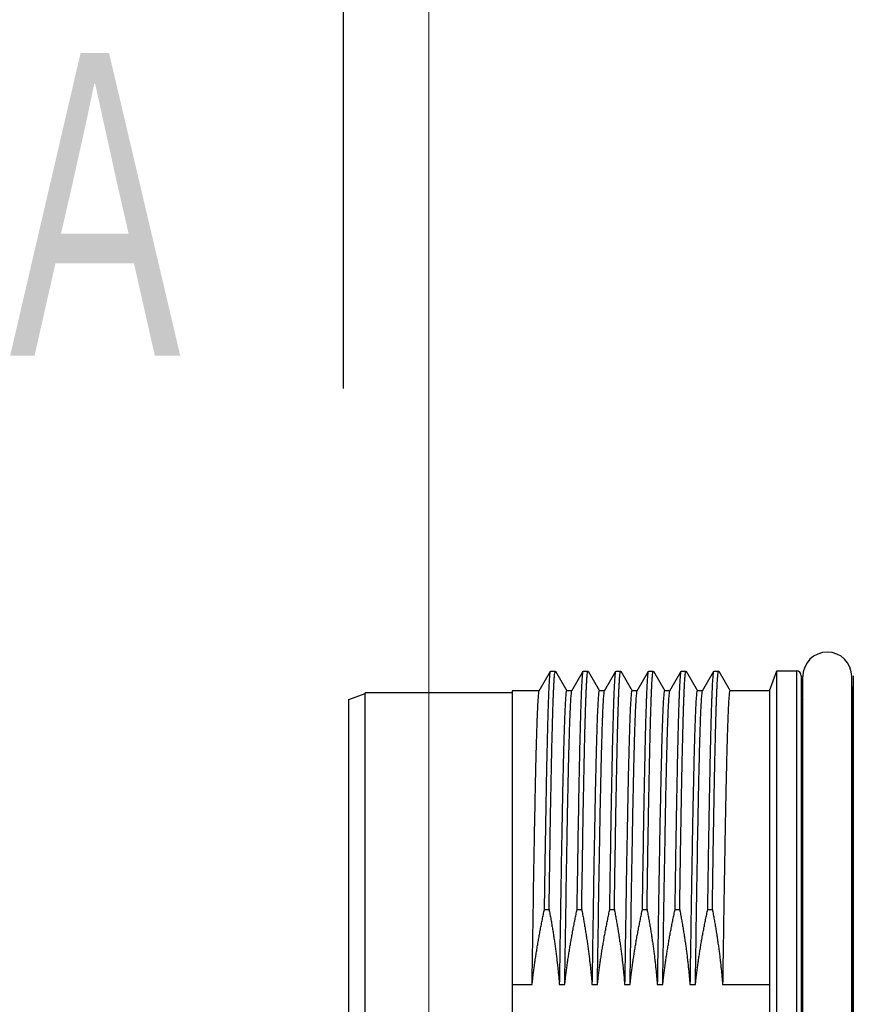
# Model space of a CAD drawing. Header units: millimetres. Extents: x 0 to 1300, y 0 to 891.
# Tile 101 of 146: x 390 to 415, y 480 to 510. Entities that reach past the tile are written whole.
import ezdxf

# ---------------------------------------------------------------- set-up
doc = ezdxf.new("R2010")
doc.units = ezdxf.units.MM
doc.header["$LTSCALE"] = 0.545669
doc.layers.add('NoLayerName_001', color=7, linetype='Continuous')
doc.layers.add('NoLayerName_008', color=7, linetype='Continuous')
doc.styles.get("Standard").update_dxf_attribs({"font": 'txt', "bigfont": 'extfont2'})
doc.dimstyles.get("Standard").update_dxf_attribs({"dimtxt": 2.5, "dimasz": 2.5, "dimexe": 1, "dimexo": 1, "dimtad": 1, "dimdec": 3, "dimzin": 0, "dimdsep": 46, "dimtxsty": 'Standard', "dimcen": 2.5, "dimadec": 3, "dimazin": 0, "dimtfac": 0.75, "dimtdec": 3, "dimtmove": 0, "dimatfit": 3, "dimfxl": 1, "dimarcsym": 0})

# ---------------------------------------------------------------- blocks, each defined once
blk = doc.blocks.new('_OPEN30')
at = {"color": 0, "linetype": 'ByBlock', "lineweight": -2}
for p, q in [((-1, 0.267949), (0, 0)), ((0, 0), (-1, -0.267949)), ((0, 0), (-1, 0))]:
    blk.add_line(p, q, dxfattribs=at)
blk = doc.blocks.new('*D107')
at = {"layer": 'Defpoints', "color": 0}
for p in [(402.5, 537.5), (585, 535), (402.5, 406.813)]:
    blk.add_point(p, dxfattribs=at)
at = {"layer": 'NoLayerName_001', "color": 0, "linetype": 'Continuous', "lineweight": 13}
for p, q in [((402.5, 534.5), (402.5, 403.813)), ((585, 532), (585, 403.813)), ((579, 406.813), (408.5, 406.813))]:
    blk.add_line(p, q, dxfattribs=at)
at = {"layer": 'NoLayerName_001', "color": 0, "lineweight": 13, "xscale": 6, "yscale": 6, "zscale": 6, "rotation": 180}
blk.add_blockref('_OPEN30', (402.5, 406.813), dxfattribs=at)
at = {"layer": 'NoLayerName_001', "color": 0, "lineweight": 13, "xscale": 6, "yscale": 6, "zscale": 6}
blk.add_blockref('_OPEN30', (585, 406.813), dxfattribs=at)
at = {"layer": 'NoLayerName_001', "color": 0, "lineweight": 13, "insert": (493.75, 414.613), "char_height": 9.6, "attachment_point": 5}
blk.add_mtext('\\W0.8593;１８３', dxfattribs=at)

msp = doc.modelspace()

# ---------------------------------------------------------------- linework, layer by layer
at = {"layer": 'NoLayerName_001', "color": 60, "linetype": 'Continuous', "lineweight": 25}
for p, q in [((405.87945353, 489.43899739), (406.2257869, 490.03868075)), ((406.2257869, 490.03868075), (406.22962057, 490.042)), ((406.22962057, 490.042), (406.3705087, 490.042)), ((406.3705087, 490.042), (406.37434237, 490.03868075)), ((406.37434237, 490.03868075), (406.72067574, 489.43899739)), ((406.87945353, 489.43899739), (407.2257869, 490.03868075)), ((407.2257869, 490.03868075), (407.22962057, 490.042)), ((407.22962057, 490.042), (407.3705087, 490.042)), ((407.3705087, 490.042), (407.37434237, 490.03868075)), ((407.37434237, 490.03868075), (407.72067574, 489.43899739)), ((407.87945353, 489.43899739), (408.2257869, 490.03868075)), ((408.2257869, 490.03868075), (408.22962057, 490.042)), ((408.22962057, 490.042), (408.3705087, 490.042)), ((408.3705087, 490.042), (408.37434237, 490.03868075)), ((408.37434237, 490.03868075), (408.72067574, 489.43899739)), ((408.87945353, 489.43899739), (409.2257869, 490.03868075)), ((409.2257869, 490.03868075), (409.22962057, 490.042)), ((409.22962057, 490.042), (409.3705087, 490.042)), ((409.3705087, 490.042), (409.37434237, 490.03868075)), ((409.37434237, 490.03868075), (409.72067574, 489.43899739)), ((409.87945353, 489.43899739), (410.2257869, 490.03868075)), ((410.2257869, 490.03868075), (410.22962057, 490.042)), ((410.22962057, 490.042), (410.3705087, 490.042)), ((410.3705087, 490.042), (410.37434237, 490.03868075)), ((410.37434237, 490.03868075), (410.72067574, 489.43899739)), ((410.87945353, 489.43899739), (411.2257869, 490.03868075)), ((411.2257869, 490.03868075), (411.22962057, 490.042)), ((411.22962057, 490.042), (411.3705087, 490.042)), ((411.3705087, 490.042), (411.37434237, 490.03868075)), ((411.37434237, 490.03868075), (411.72067574, 489.43899739)), ((413.15006463, 490.05), (413.7539411, 490.05)), ((413.7539411, 490.05), (413.7539411, 467.15)), ((413.9038897, 489.90392654), (413.9038897, 467.29607346)), ((413.9038897, 489.90392654), (413.92046154, 489.27107346)), ((413.95006463, 467.325), (413.95006463, 489.875)), ((415.45006463, 467.325), (415.45006463, 489.875)), ((415.49623957, 489.90392654), (415.47966772, 489.27107346)), ((415.49623957, 489.90392654), (415.49623957, 467.29607346)), ((405.88349908, 489.4425), (405.05006463, 489.4425)), ((405.05006463, 489.44231356), (405.05006463, 467.75768644)), ((406.88349908, 489.4425), (406.71663019, 489.4425)), ((407.88349908, 489.4425), (407.71663019, 489.4425)), ((408.88349908, 489.4425), (408.71663019, 489.4425)), ((409.88349908, 489.4425), (409.71663019, 489.4425)), ((410.88349908, 489.4425), (410.71663019, 489.4425)), ((412.92895272, 489.4425), (411.71663019, 489.4425)), ((412.92895272, 489.4425), (412.92895272, 467.7575)), ((413.92046154, 481.48009343), (413.92046154, 489.27107346)), ((415.47966772, 489.27107346), (415.47966772, 481.48009343)), ((406.03865716, 482.74760654), (406.17954529, 482.74760654)), ((407.03865716, 482.74760654), (407.17954529, 482.74760654)), ((408.03865716, 482.74760654), (408.17954529, 482.74760654)), ((409.03865716, 482.74760654), (409.17954529, 482.74760654)), ((410.03865716, 482.74760654), (410.17954529, 482.74760654)), ((411.03865716, 482.74760654), (411.17954529, 482.74760654)), ((405.05006463, 480.44787615), (405.66075675, 480.44787615)), ((406.49388786, 480.44787615), (406.66075675, 480.44787615)), ((407.49388786, 480.44787615), (407.66075675, 480.44787615)), ((408.49388786, 480.44787615), (408.66075675, 480.44787615)), ((409.49388786, 480.44787615), (409.66075675, 480.44787615)), ((410.49388786, 480.44787615), (410.66075675, 480.44787615)), ((411.49388786, 480.44787615), (412.92895272, 480.44787615)), ((413.92267283, 480.59925848), (413.95006463, 480.59939394)), ((415.47745674, 480.59925848), (415.45006463, 480.59939394))]:
    msp.add_line(p, q, dxfattribs=at)
for centre, radius, start, end in [((414.70006463, 489.875), 0.75, 360, 180), ((413.7539411, 489.9), 0.15, 1.499999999, 90), ((414.07041014, 489.275), 0.15, 181.499999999, 216.461756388), ((415.32971913, 489.275), 0.15, 323.538243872, 358.500000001), ((594.13148377, 481.49204283), 180.21102262, 180.0037991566, 180.2838504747), ((237.93707816, 481.48534447), 177.54258964, 359.7140449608, 359.998305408), ((9.73628635, 478.6), 404.1913308, 359.7165957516, 0.2834042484), ((819.6638427, 478.6), 404.19133058, 179.7165957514, 180.2834042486)]:
    msp.add_arc(centre, radius, start, end, dxfattribs=at)
for points, knots in [([(406.03865716, 482.74760654), (406.05011165, 483.47705781), (406.06696609, 484.61177542), (406.09154539, 486.01660394), (406.10819095, 486.88108565), (406.12076544, 487.47539405), (406.13071751, 487.90760049), (406.1387789, 488.23174106), (406.14600451, 488.50184507), (406.15222185, 488.71791635), (406.15807088, 488.90696656), (406.1634339, 489.06899834), (406.16827441, 489.20401197), (406.17243366, 489.31201201), (406.17572859, 489.39300554), (406.17922277, 489.47399161), (406.18295172, 489.55496703), (406.18700085, 489.63592778), (406.19153122, 489.71685715), (406.19641062, 489.79778588), (406.2028903, 489.87854823), (406.20818712, 489.95955288), (406.22067073, 490.0122123), (406.22578691, 490.03866456)], [0, 0, 0, 0, 2.1886235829, 3.4045258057, 4.2151272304, 4.7825481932, 5.187848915, 5.5120895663, 5.7552699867, 5.9984504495, 6.1605710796, 6.3226916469, 6.4848115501, 6.5658714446, 6.646931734, 6.7279929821, 6.8090551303, 6.8901160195, 6.9711741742, 7.0522352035, 7.1332938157, 7.2143798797, 7.2952073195, 7.2952073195, 7.2952073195, 7.2952073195]), ([(406.17954529, 482.74760654), (406.19081424, 483.46598834), (406.20733019, 484.57833654), (406.23158575, 485.9687134), (406.24797224, 486.82608618), (406.26063136, 487.42854144), (406.27067305, 487.8687799), (406.27925307, 488.21632116), (406.28668435, 488.49433965), (406.29334539, 488.72600874), (406.29909002, 488.91133173), (406.30449648, 489.0734771), (406.30946734, 489.21244735), (406.31393654, 489.3282439), (406.31779207, 489.42086986), (406.32085237, 489.49033216), (406.32410004, 489.5597862), (406.32758372, 489.6292276), (406.33134108, 489.69865837), (406.33556834, 489.76805149), (406.34005843, 489.83746598), (406.34641014, 489.90660453), (406.35034109, 489.97600104), (406.36479789, 490.01993448), (406.3705087, 490.04198041)], [0, 0, 0, 0, 2.1554105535, 3.337409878, 4.1717623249, 4.7279973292, 5.1451736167, 5.4928205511, 5.7709381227, 5.9795263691, 6.1881146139, 6.3271735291, 6.4662324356, 6.6052915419, 6.6748210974, 6.7443506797, 6.8138805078, 6.8834100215, 6.9529383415, 7.0224697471, 7.0919990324, 7.1615237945, 7.2310398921, 7.2993606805, 7.2993606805, 7.2993606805, 7.2993606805]), ([(407.03865716, 482.74760654), (407.05011165, 483.47705781), (407.06696609, 484.61177542), (407.09154539, 486.01660394), (407.10819095, 486.88108565), (407.12076544, 487.47539405), (407.13071751, 487.90760049), (407.1387789, 488.23174106), (407.14600451, 488.50184507), (407.15222185, 488.71791635), (407.15807088, 488.90696656), (407.1634339, 489.06899834), (407.16827441, 489.20401197), (407.17243366, 489.31201201), (407.17572859, 489.39300554), (407.17922277, 489.47399161), (407.18295172, 489.55496703), (407.18700085, 489.63592778), (407.19153122, 489.71685715), (407.19641062, 489.79778588), (407.2028903, 489.87854823), (407.20818712, 489.95955288), (407.22067073, 490.0122123), (407.22578691, 490.03866456)], [0, 0, 0, 0, 2.1886235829, 3.4045258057, 4.2151272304, 4.7825481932, 5.187848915, 5.5120895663, 5.7552699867, 5.9984504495, 6.1605710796, 6.3226916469, 6.4848115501, 6.5658714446, 6.646931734, 6.7279929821, 6.8090551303, 6.8901160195, 6.9711741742, 7.0522352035, 7.1332938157, 7.2143798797, 7.2952073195, 7.2952073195, 7.2952073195, 7.2952073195]), ([(407.17954529, 482.74760654), (407.19081424, 483.46598834), (407.20733019, 484.57833654), (407.23158575, 485.9687134), (407.24797224, 486.82608618), (407.26063136, 487.42854144), (407.27067305, 487.8687799), (407.27925307, 488.21632116), (407.28668435, 488.49433965), (407.29334539, 488.72600874), (407.29909002, 488.91133173), (407.30449648, 489.0734771), (407.30946734, 489.21244735), (407.31393654, 489.3282439), (407.31779207, 489.42086986), (407.32085237, 489.49033216), (407.32410004, 489.5597862), (407.32758372, 489.6292276), (407.33134108, 489.69865837), (407.33556834, 489.76805149), (407.34005843, 489.83746598), (407.34641014, 489.90660453), (407.35034109, 489.97600104), (407.36479789, 490.01993448), (407.3705087, 490.04198041)], [0, 0, 0, 0, 2.1554105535, 3.337409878, 4.1717623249, 4.7279973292, 5.1451736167, 5.4928205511, 5.7709381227, 5.9795263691, 6.1881146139, 6.3271735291, 6.4662324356, 6.6052915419, 6.6748210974, 6.7443506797, 6.8138805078, 6.8834100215, 6.9529383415, 7.0224697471, 7.0919990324, 7.1615237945, 7.2310398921, 7.2993606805, 7.2993606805, 7.2993606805, 7.2993606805]), ([(408.03865716, 482.74760654), (408.05011165, 483.47705781), (408.06696609, 484.61177542), (408.09154539, 486.01660394), (408.10819095, 486.88108565), (408.12076544, 487.47539405), (408.13071751, 487.90760049), (408.1387789, 488.23174106), (408.14600451, 488.50184507), (408.15222185, 488.71791635), (408.15807088, 488.90696656), (408.1634339, 489.06899834), (408.16827441, 489.20401197), (408.17243366, 489.31201201), (408.17572859, 489.39300554), (408.17922277, 489.47399161), (408.18295172, 489.55496703), (408.18700085, 489.63592778), (408.19153122, 489.71685715), (408.19641062, 489.79778588), (408.2028903, 489.87854823), (408.20818712, 489.95955288), (408.22067073, 490.0122123), (408.22578691, 490.03866456)], [0, 0, 0, 0, 2.1886235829, 3.4045258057, 4.2151272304, 4.7825481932, 5.187848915, 5.5120895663, 5.7552699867, 5.9984504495, 6.1605710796, 6.3226916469, 6.4848115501, 6.5658714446, 6.646931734, 6.7279929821, 6.8090551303, 6.8901160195, 6.9711741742, 7.0522352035, 7.1332938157, 7.2143798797, 7.2952073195, 7.2952073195, 7.2952073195, 7.2952073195]), ([(408.17954529, 482.74760654), (408.19081424, 483.46598834), (408.20733019, 484.57833654), (408.23158575, 485.9687134), (408.24797224, 486.82608618), (408.26063136, 487.42854144), (408.27067305, 487.8687799), (408.27925307, 488.21632116), (408.28668435, 488.49433965), (408.29334539, 488.72600874), (408.29909002, 488.91133173), (408.30449648, 489.0734771), (408.30946734, 489.21244735), (408.31393654, 489.3282439), (408.31779207, 489.42086986), (408.32085237, 489.49033216), (408.32410004, 489.5597862), (408.32758372, 489.6292276), (408.33134108, 489.69865837), (408.33556834, 489.76805149), (408.34005843, 489.83746598), (408.34641014, 489.90660453), (408.35034109, 489.97600104), (408.36479789, 490.01993448), (408.3705087, 490.04198041)], [0, 0, 0, 0, 2.1554105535, 3.337409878, 4.1717623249, 4.7279973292, 5.1451736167, 5.4928205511, 5.7709381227, 5.9795263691, 6.1881146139, 6.3271735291, 6.4662324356, 6.6052915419, 6.6748210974, 6.7443506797, 6.8138805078, 6.8834100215, 6.9529383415, 7.0224697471, 7.0919990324, 7.1615237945, 7.2310398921, 7.2993606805, 7.2993606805, 7.2993606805, 7.2993606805]), ([(409.03865716, 482.74760654), (409.05011165, 483.47705781), (409.06696609, 484.61177542), (409.09154539, 486.01660394), (409.10819095, 486.88108565), (409.12076544, 487.47539405), (409.13071751, 487.90760049), (409.1387789, 488.23174106), (409.14600451, 488.50184507), (409.15222185, 488.71791635), (409.15807088, 488.90696656), (409.1634339, 489.06899834), (409.16827441, 489.20401197), (409.17243366, 489.31201201), (409.17572859, 489.39300554), (409.17922277, 489.47399161), (409.18295172, 489.55496703), (409.18700085, 489.63592778), (409.19153122, 489.71685715), (409.19641062, 489.79778588), (409.2028903, 489.87854823), (409.20818712, 489.95955288), (409.22067073, 490.0122123), (409.22578691, 490.03866456)], [0, 0, 0, 0, 2.1886235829, 3.4045258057, 4.2151272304, 4.7825481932, 5.187848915, 5.5120895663, 5.7552699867, 5.9984504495, 6.1605710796, 6.3226916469, 6.4848115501, 6.5658714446, 6.646931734, 6.7279929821, 6.8090551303, 6.8901160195, 6.9711741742, 7.0522352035, 7.1332938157, 7.2143798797, 7.2952073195, 7.2952073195, 7.2952073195, 7.2952073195]), ([(409.17954529, 482.74760654), (409.19081424, 483.46598834), (409.20733019, 484.57833654), (409.23158575, 485.9687134), (409.24797224, 486.82608618), (409.26063136, 487.42854144), (409.27067305, 487.8687799), (409.27925307, 488.21632116), (409.28668435, 488.49433965), (409.29334539, 488.72600874), (409.29909002, 488.91133173), (409.30449648, 489.0734771), (409.30946734, 489.21244735), (409.31393654, 489.3282439), (409.31779207, 489.42086986), (409.32085237, 489.49033216), (409.32410004, 489.5597862), (409.32758372, 489.6292276), (409.33134108, 489.69865837), (409.33556834, 489.76805149), (409.34005843, 489.83746598), (409.34641014, 489.90660453), (409.35034109, 489.97600104), (409.36479789, 490.01993448), (409.3705087, 490.04198041)], [0, 0, 0, 0, 2.1554105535, 3.337409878, 4.1717623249, 4.7279973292, 5.1451736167, 5.4928205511, 5.7709381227, 5.9795263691, 6.1881146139, 6.3271735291, 6.4662324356, 6.6052915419, 6.6748210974, 6.7443506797, 6.8138805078, 6.8834100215, 6.9529383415, 7.0224697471, 7.0919990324, 7.1615237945, 7.2310398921, 7.2993606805, 7.2993606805, 7.2993606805, 7.2993606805]), ([(410.03865716, 482.74760654), (410.05011165, 483.47705781), (410.06696609, 484.61177542), (410.09154539, 486.01660394), (410.10819095, 486.88108565), (410.12076544, 487.47539405), (410.13071751, 487.90760049), (410.1387789, 488.23174106), (410.14600451, 488.50184507), (410.15222185, 488.71791635), (410.15807088, 488.90696656), (410.1634339, 489.06899834), (410.16827441, 489.20401197), (410.17243366, 489.31201201), (410.17572859, 489.39300554), (410.17922277, 489.47399161), (410.18295172, 489.55496703), (410.18700085, 489.63592778), (410.19153122, 489.71685715), (410.19641062, 489.79778588), (410.2028903, 489.87854823), (410.20818712, 489.95955288), (410.22067073, 490.0122123), (410.22578691, 490.03866456)], [0, 0, 0, 0, 2.1886235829, 3.4045258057, 4.2151272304, 4.7825481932, 5.187848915, 5.5120895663, 5.7552699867, 5.9984504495, 6.1605710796, 6.3226916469, 6.4848115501, 6.5658714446, 6.646931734, 6.7279929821, 6.8090551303, 6.8901160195, 6.9711741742, 7.0522352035, 7.1332938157, 7.2143798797, 7.2952073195, 7.2952073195, 7.2952073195, 7.2952073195]), ([(410.17954529, 482.74760654), (410.19081424, 483.46598834), (410.20733019, 484.57833654), (410.23158575, 485.9687134), (410.24797224, 486.82608618), (410.26063136, 487.42854144), (410.27067305, 487.8687799), (410.27925307, 488.21632116), (410.28668435, 488.49433965), (410.29334539, 488.72600874), (410.29909002, 488.91133173), (410.30449648, 489.0734771), (410.30946734, 489.21244735), (410.31393654, 489.3282439), (410.31779207, 489.42086986), (410.32085237, 489.49033216), (410.32410004, 489.5597862), (410.32758372, 489.6292276), (410.33134108, 489.69865837), (410.33556834, 489.76805149), (410.34005843, 489.83746598), (410.34641014, 489.90660453), (410.35034109, 489.97600104), (410.36479789, 490.01993448), (410.3705087, 490.04198041)], [0, 0, 0, 0, 2.1554105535, 3.337409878, 4.1717623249, 4.7279973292, 5.1451736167, 5.4928205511, 5.7709381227, 5.9795263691, 6.1881146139, 6.3271735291, 6.4662324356, 6.6052915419, 6.6748210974, 6.7443506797, 6.8138805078, 6.8834100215, 6.9529383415, 7.0224697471, 7.0919990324, 7.1615237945, 7.2310398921, 7.2993606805, 7.2993606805, 7.2993606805, 7.2993606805]), ([(411.03865716, 482.74760654), (411.05011165, 483.47705781), (411.06696609, 484.61177542), (411.09154539, 486.01660394), (411.10819095, 486.88108565), (411.12076544, 487.47539405), (411.13071751, 487.90760049), (411.1387789, 488.23174106), (411.14600451, 488.50184507), (411.15222185, 488.71791635), (411.15807088, 488.90696656), (411.1634339, 489.06899834), (411.16827441, 489.20401197), (411.17243366, 489.31201201), (411.17572859, 489.39300554), (411.17922277, 489.47399161), (411.18295172, 489.55496703), (411.18700085, 489.63592778), (411.19153122, 489.71685715), (411.19641062, 489.79778588), (411.2028903, 489.87854823), (411.20818712, 489.95955288), (411.22067073, 490.0122123), (411.22578691, 490.03866456)], [0, 0, 0, 0, 2.1886235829, 3.4045258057, 4.2151272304, 4.7825481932, 5.187848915, 5.5120895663, 5.7552699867, 5.9984504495, 6.1605710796, 6.3226916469, 6.4848115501, 6.5658714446, 6.646931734, 6.7279929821, 6.8090551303, 6.8901160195, 6.9711741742, 7.0522352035, 7.1332938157, 7.2143798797, 7.2952073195, 7.2952073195, 7.2952073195, 7.2952073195]), ([(411.17954529, 482.74760654), (411.19081424, 483.46598834), (411.20733019, 484.57833654), (411.23158575, 485.9687134), (411.24797224, 486.82608618), (411.26063136, 487.42854144), (411.27067305, 487.8687799), (411.27925307, 488.21632116), (411.28668435, 488.49433965), (411.29334539, 488.72600874), (411.29909002, 488.91133173), (411.30449648, 489.0734771), (411.30946734, 489.21244735), (411.31393654, 489.3282439), (411.31779207, 489.42086986), (411.32085237, 489.49033216), (411.32410004, 489.5597862), (411.32758372, 489.6292276), (411.33134108, 489.69865837), (411.33556834, 489.76805149), (411.34005843, 489.83746598), (411.34641014, 489.90660453), (411.35034109, 489.97600104), (411.36479789, 490.01993448), (411.3705087, 490.04198041)], [0, 0, 0, 0, 2.1554105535, 3.337409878, 4.1717623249, 4.7279973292, 5.1451736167, 5.4928205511, 5.7709381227, 5.9795263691, 6.1881146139, 6.3271735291, 6.4662324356, 6.6052915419, 6.6748210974, 6.7443506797, 6.8138805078, 6.8834100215, 6.9529383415, 7.0224697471, 7.0919990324, 7.1615237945, 7.2310398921, 7.2993606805, 7.2993606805, 7.2993606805, 7.2993606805]), ([(405.66075675, 480.44787615), (405.67757354, 481.52725512), (405.70041562, 483.08638143), (405.73264085, 484.94525961), (405.75151239, 485.93463102), (405.76528692, 486.59418816), (405.77616044, 487.07384746), (405.78495767, 487.43357689), (405.79282848, 487.73333771), (405.79959454, 487.97313371), (405.80595855, 488.18294222), (405.81179148, 488.36276641), (405.81703284, 488.51260727), (405.82155399, 488.6324679), (405.82513136, 488.72235608), (405.82892151, 488.81223563), (405.83298485, 488.90210285), (405.83737601, 488.99195658), (405.84225617, 489.08177899), (405.84757063, 489.17159933), (405.8545379, 489.26123519), (405.86039351, 489.35110767), (405.87390505, 489.40960095), (405.87945354, 489.43898029)], [0, 0, 0, 0, 3.2385299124, 4.6778767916, 5.5774684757, 6.2071826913, 6.6569785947, 7.0168153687, 7.2866929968, 7.5565705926, 7.7364890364, 7.9164076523, 8.0963264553, 8.1862857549, 8.2762450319, 8.366204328, 8.4561634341, 8.5461226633, 8.6360826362, 8.7260402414, 8.8160037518, 8.9059489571, 8.9956450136, 8.9956450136, 8.9956450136, 8.9956450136]), ([(406.71663022, 489.44247909), (406.7103997, 489.41760141), (406.69462694, 489.36798241), (406.69033704, 489.28985913), (406.68341175, 489.21198666), (406.678513, 489.13383593), (406.67390761, 489.05570663), (406.66980147, 488.97753952), (406.66599851, 488.89935988), (406.66245475, 488.8211673), (406.65911868, 488.74296601), (406.65490282, 488.63868791), (406.65000583, 488.50832558), (406.64457232, 488.35187493), (406.63864382, 488.16933534), (406.63236483, 487.96070304), (406.62504944, 487.69989737), (406.61689565, 487.38691374), (406.60682749, 486.96958219), (406.59468594, 486.4218097), (406.57879575, 485.63924682), (406.55622337, 484.41318674), (406.52677849, 482.63925607), (406.50588107, 481.23050804), (406.49388786, 480.44787615)], [0, 0, 0, 0, 0.0769380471, 0.1552309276, 0.2334975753, 0.3117739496, 0.3900449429, 0.468317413, 0.5465903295, 0.6248627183, 0.7031350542, 0.7814074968, 0.9379523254, 1.0944970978, 1.2510419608, 1.4858594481, 1.7206767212, 2.0337662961, 2.4251282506, 2.9730349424, 3.6774863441, 4.77329957, 6.6518365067, 9.0000078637, 9.0000078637, 9.0000078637, 9.0000078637]), ([(406.66075675, 480.44787615), (406.67757354, 481.52725512), (406.70041562, 483.08638143), (406.73264085, 484.94525961), (406.75151239, 485.93463102), (406.76528692, 486.59418816), (406.77616044, 487.07384746), (406.78495767, 487.43357689), (406.79282848, 487.73333771), (406.79959454, 487.97313371), (406.80595855, 488.18294222), (406.81179148, 488.36276641), (406.81703284, 488.51260727), (406.82155399, 488.6324679), (406.82513136, 488.72235608), (406.82892151, 488.81223563), (406.83298485, 488.90210285), (406.83737601, 488.99195658), (406.84225617, 489.08177899), (406.84757063, 489.17159933), (406.8545379, 489.26123519), (406.86039351, 489.35110767), (406.87390505, 489.40960095), (406.87945354, 489.43898029)], [0, 0, 0, 0, 3.2385299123, 4.6778767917, 5.5774684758, 6.2071826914, 6.6569785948, 7.0168153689, 7.286692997, 7.5565705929, 7.7364890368, 7.9164076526, 8.0963264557, 8.1862857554, 8.2762450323, 8.3662043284, 8.4561634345, 8.5461226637, 8.6360826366, 8.7260402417, 8.8160037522, 8.9059489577, 8.9956450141, 8.9956450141, 8.9956450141, 8.9956450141]), ([(407.71663017, 489.44247909), (407.71039966, 489.4176014), (407.69462695, 489.36798236), (407.69033703, 489.28985909), (407.68341174, 489.21198661), (407.678513, 489.13383589), (407.67390761, 489.05570658), (407.66980146, 488.97753948), (407.66599851, 488.89935983), (407.66245475, 488.82116725), (407.65911868, 488.74296596), (407.65490281, 488.63868786), (407.65000583, 488.50832553), (407.64457232, 488.35187489), (407.63864381, 488.1693353), (407.63236483, 487.960703), (407.62504944, 487.69989733), (407.61689565, 487.3869137), (407.60682749, 486.96958216), (407.59468594, 486.42180966), (407.57879575, 485.63924679), (407.55622337, 484.41318672), (407.52677849, 482.63925605), (407.50588107, 481.23050804), (407.49388786, 480.44787615)], [0, 0, 0, 0, 0.0769380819, 0.1552309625, 0.2334976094, 0.3117739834, 0.3900449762, 0.4683174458, 0.5465903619, 0.6248627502, 0.7031350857, 0.7814075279, 0.9379523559, 1.0944971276, 1.2510419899, 1.485859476, 1.7206767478, 2.033766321, 2.4251282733, 2.973034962, 3.6774863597, 4.7732995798, 6.6518365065, 9.0000078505, 9.0000078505, 9.0000078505, 9.0000078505]), ([(407.66075675, 480.44787615), (407.67757354, 481.52725512), (407.70041562, 483.08638143), (407.73264085, 484.94525961), (407.75151239, 485.93463102), (407.76528692, 486.59418816), (407.77616044, 487.07384746), (407.78495767, 487.43357689), (407.79282848, 487.73333771), (407.79959454, 487.97313371), (407.80595855, 488.18294222), (407.81179148, 488.36276641), (407.81703284, 488.51260727), (407.82155399, 488.6324679), (407.82513136, 488.72235608), (407.82892151, 488.81223563), (407.83298485, 488.90210285), (407.83737601, 488.99195658), (407.84225617, 489.08177899), (407.84757063, 489.17159933), (407.8545379, 489.26123519), (407.86039351, 489.35110767), (407.87390505, 489.40960095), (407.87945354, 489.43898029)], [0, 0, 0, 0, 3.2385299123, 4.6778767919, 5.5774684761, 6.2071826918, 6.6569785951, 7.0168153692, 7.2866929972, 7.5565705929, 7.7364890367, 7.9164076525, 8.0963264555, 8.1862857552, 8.2762450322, 8.3662043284, 8.4561634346, 8.5461226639, 8.6360826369, 8.7260402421, 8.8160037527, 8.905948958, 8.9956450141, 8.9956450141, 8.9956450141, 8.9956450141]), ([(408.71663018, 489.44247909), (408.71039967, 489.4176014), (408.69462695, 489.36798237), (408.69033703, 489.28985909), (408.68341174, 489.21198662), (408.678513, 489.13383589), (408.67390761, 489.05570659), (408.66980146, 488.97753948), (408.66599851, 488.89935984), (408.66245475, 488.82116726), (408.65911868, 488.74296597), (408.65490281, 488.63868787), (408.65000583, 488.50832554), (408.64457232, 488.35187489), (408.63864381, 488.1693353), (408.63236483, 487.960703), (408.62504944, 487.69989734), (408.61689565, 487.38691371), (408.60682749, 486.96958216), (408.59468594, 486.42180967), (408.57879575, 485.6392468), (408.55622337, 484.41318672), (408.52677849, 482.63925606), (408.50588107, 481.23050804), (408.49388786, 480.44787615)], [0, 0, 0, 0, 0.076938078, 0.1552309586, 0.2334976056, 0.3117739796, 0.3900449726, 0.4683174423, 0.5465903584, 0.6248627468, 0.7031350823, 0.7814075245, 0.9379523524, 1.094497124, 1.2510419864, 1.4858594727, 1.7206767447, 2.0337663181, 2.4251282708, 2.97303496, 3.6774863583, 4.7732995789, 6.6518365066, 9.0000078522, 9.0000078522, 9.0000078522, 9.0000078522]), ([(408.66075675, 480.44787615), (408.67757354, 481.52725512), (408.70041562, 483.08638143), (408.73264085, 484.94525961), (408.75151239, 485.93463102), (408.76528692, 486.59418816), (408.77616044, 487.07384746), (408.78495767, 487.43357689), (408.79282848, 487.73333771), (408.79959454, 487.97313371), (408.80595855, 488.18294222), (408.81179148, 488.36276641), (408.81703284, 488.51260727), (408.82155399, 488.6324679), (408.82513136, 488.72235608), (408.82892151, 488.81223563), (408.83298485, 488.90210285), (408.83737601, 488.99195658), (408.84225617, 489.08177899), (408.84757063, 489.17159933), (408.8545379, 489.26123519), (408.86039351, 489.35110767), (408.87390505, 489.40960095), (408.87945354, 489.43898029)], [0, 0, 0, 0, 3.2385299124, 4.6778767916, 5.5774684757, 6.2071826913, 6.6569785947, 7.0168153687, 7.2866929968, 7.5565705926, 7.7364890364, 7.9164076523, 8.0963264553, 8.1862857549, 8.2762450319, 8.366204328, 8.4561634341, 8.5461226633, 8.6360826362, 8.7260402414, 8.8160037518, 8.9059489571, 8.9956450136, 8.9956450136, 8.9956450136, 8.9956450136]), ([(409.71663022, 489.44247909), (409.7103997, 489.41760141), (409.69462694, 489.36798241), (409.69033704, 489.28985913), (409.68341175, 489.21198666), (409.678513, 489.13383593), (409.67390761, 489.05570663), (409.66980147, 488.97753952), (409.66599851, 488.89935988), (409.66245475, 488.8211673), (409.65911868, 488.74296601), (409.65490282, 488.63868791), (409.65000583, 488.50832558), (409.64457232, 488.35187493), (409.63864382, 488.16933534), (409.63236483, 487.96070304), (409.62504944, 487.69989737), (409.61689565, 487.38691374), (409.60682749, 486.96958219), (409.59468594, 486.4218097), (409.57879575, 485.63924682), (409.55622337, 484.41318674), (409.52677849, 482.63925607), (409.50588107, 481.23050804), (409.49388786, 480.44787615)], [0, 0, 0, 0, 0.0769380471, 0.1552309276, 0.2334975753, 0.3117739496, 0.3900449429, 0.468317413, 0.5465903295, 0.6248627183, 0.7031350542, 0.7814074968, 0.9379523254, 1.0944970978, 1.2510419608, 1.4858594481, 1.7206767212, 2.0337662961, 2.4251282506, 2.9730349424, 3.6774863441, 4.77329957, 6.6518365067, 9.0000078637, 9.0000078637, 9.0000078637, 9.0000078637]), ([(409.66075675, 480.44787615), (409.67757354, 481.52725512), (409.70041562, 483.08638143), (409.73264085, 484.94525961), (409.75151239, 485.93463102), (409.76528692, 486.59418816), (409.77616044, 487.07384746), (409.78495767, 487.43357689), (409.79282848, 487.73333771), (409.79959454, 487.97313371), (409.80595855, 488.18294222), (409.81179148, 488.36276641), (409.81703284, 488.51260727), (409.82155399, 488.6324679), (409.82513136, 488.72235608), (409.82892151, 488.81223563), (409.83298485, 488.90210285), (409.83737601, 488.99195658), (409.84225617, 489.08177899), (409.84757063, 489.17159933), (409.8545379, 489.26123519), (409.86039351, 489.35110767), (409.87390505, 489.40960095), (409.87945354, 489.43898029)], [0, 0, 0, 0, 3.2385299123, 4.6778767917, 5.5774684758, 6.2071826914, 6.6569785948, 7.0168153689, 7.286692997, 7.5565705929, 7.7364890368, 7.9164076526, 8.0963264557, 8.1862857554, 8.2762450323, 8.3662043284, 8.4561634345, 8.5461226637, 8.6360826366, 8.7260402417, 8.8160037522, 8.9059489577, 8.9956450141, 8.9956450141, 8.9956450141, 8.9956450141]), ([(410.71663017, 489.44247909), (410.71039966, 489.4176014), (410.69462695, 489.36798236), (410.69033703, 489.28985909), (410.68341174, 489.21198661), (410.678513, 489.13383589), (410.67390761, 489.05570658), (410.66980146, 488.97753948), (410.66599851, 488.89935983), (410.66245475, 488.82116725), (410.65911868, 488.74296596), (410.65490281, 488.63868786), (410.65000583, 488.50832553), (410.64457232, 488.35187489), (410.63864381, 488.1693353), (410.63236483, 487.960703), (410.62504944, 487.69989733), (410.61689565, 487.3869137), (410.60682749, 486.96958216), (410.59468594, 486.42180966), (410.57879575, 485.63924679), (410.55622337, 484.41318672), (410.52677849, 482.63925605), (410.50588107, 481.23050804), (410.49388786, 480.44787615)], [0, 0, 0, 0, 0.0769380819, 0.1552309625, 0.2334976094, 0.3117739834, 0.3900449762, 0.4683174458, 0.5465903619, 0.6248627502, 0.7031350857, 0.7814075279, 0.9379523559, 1.0944971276, 1.2510419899, 1.485859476, 1.7206767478, 2.033766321, 2.4251282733, 2.973034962, 3.6774863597, 4.7732995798, 6.6518365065, 9.0000078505, 9.0000078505, 9.0000078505, 9.0000078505]), ([(410.66075675, 480.44787615), (410.67757354, 481.52725512), (410.70041562, 483.08638143), (410.73264085, 484.94525961), (410.75151239, 485.93463102), (410.76528692, 486.59418816), (410.77616044, 487.07384746), (410.78495767, 487.43357689), (410.79282848, 487.73333771), (410.79959454, 487.97313371), (410.80595855, 488.18294222), (410.81179148, 488.36276641), (410.81703284, 488.51260727), (410.82155399, 488.6324679), (410.82513136, 488.72235608), (410.82892151, 488.81223563), (410.83298485, 488.90210285), (410.83737601, 488.99195658), (410.84225617, 489.08177899), (410.84757063, 489.17159933), (410.8545379, 489.26123519), (410.86039351, 489.35110767), (410.87390505, 489.40960095), (410.87945354, 489.43898029)], [0, 0, 0, 0, 3.2385299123, 4.6778767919, 5.5774684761, 6.2071826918, 6.6569785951, 7.0168153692, 7.2866929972, 7.5565705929, 7.7364890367, 7.9164076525, 8.0963264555, 8.1862857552, 8.2762450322, 8.3662043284, 8.4561634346, 8.5461226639, 8.6360826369, 8.7260402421, 8.8160037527, 8.905948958, 8.9956450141, 8.9956450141, 8.9956450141, 8.9956450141]), ([(411.71663018, 489.44247909), (411.71039967, 489.4176014), (411.69462695, 489.36798237), (411.69033703, 489.28985909), (411.68341174, 489.21198662), (411.678513, 489.13383589), (411.67390761, 489.05570659), (411.66980146, 488.97753948), (411.66599851, 488.89935984), (411.66245475, 488.82116726), (411.65911868, 488.74296597), (411.65490281, 488.63868787), (411.65000583, 488.50832554), (411.64457232, 488.35187489), (411.63864381, 488.1693353), (411.63236483, 487.960703), (411.62504944, 487.69989734), (411.61689565, 487.38691371), (411.60682749, 486.96958216), (411.59468594, 486.42180967), (411.57879575, 485.6392468), (411.55622337, 484.41318672), (411.52677849, 482.63925606), (411.50588107, 481.23050804), (411.49388786, 480.44787615)], [0, 0, 0, 0, 0.076938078, 0.1552309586, 0.2334976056, 0.3117739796, 0.3900449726, 0.4683174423, 0.5465903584, 0.6248627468, 0.7031350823, 0.7814075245, 0.9379523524, 1.094497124, 1.2510419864, 1.4858594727, 1.7206767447, 2.0337663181, 2.4251282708, 2.97303496, 3.6774863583, 4.7732995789, 6.6518365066, 9.0000078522, 9.0000078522, 9.0000078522, 9.0000078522]), ([(405.66075675, 480.44787615), (405.66651715, 480.49934891), (405.6777434, 480.60233523), (405.69635614, 480.75662233), (405.7160081, 480.91079841), (405.73687333, 481.06483322), (405.75888214, 481.21872349), (405.78203018, 481.3724587), (405.8062956, 481.52603025), (405.83166117, 481.67942908), (405.85810867, 481.83264617), (405.88561924, 481.9856727), (405.91417762, 482.13849905), (405.9437547, 482.29111859), (405.97437323, 482.44351352), (406.00586237, 482.59570775), (406.0278056, 482.69695998), (406.03865716, 482.74760654)], [0, 0, 0, 0, 0.1553822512, 0.3107858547, 0.4662090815, 0.6216498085, 0.7771055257, 0.9325733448, 1.0880500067, 1.2435318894, 1.3990150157, 1.5544950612, 1.7099673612, 1.8654269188, 2.0208684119, 2.1762862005, 2.3316743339, 2.3316743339, 2.3316743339, 2.3316743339]), ([(406.17954529, 482.74760654), (406.18908205, 482.69690963), (406.20840744, 482.59555214), (406.23589798, 482.44322343), (406.26247668, 482.29070869), (406.28796653, 482.13798801), (406.31239408, 481.98507999), (406.33573131, 481.83199293), (406.3579648, 481.67873787), (406.37907731, 481.52532513), (406.39905231, 481.3717652), (406.41787425, 481.21806861), (406.43552289, 481.06424553), (406.45199583, 480.91030757), (406.46722397, 480.75626091), (406.48138721, 480.60213204), (406.48962051, 480.4992836), (406.49388786, 480.44787615)], [0, 0, 0, 0, 0.1547583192, 0.3095477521, 0.4643622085, 0.6191958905, 0.7740432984, 0.9288992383, 1.0837588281, 1.2386175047, 1.3934710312, 1.5483155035, 1.7031473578, 1.8579633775, 2.012760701, 2.1675368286, 2.3222896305, 2.3222896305, 2.3222896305, 2.3222896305]), ([(406.66075675, 480.44787615), (406.66651715, 480.49934891), (406.6777434, 480.60233523), (406.69635614, 480.75662233), (406.7160081, 480.91079841), (406.73687333, 481.06483322), (406.75888214, 481.21872349), (406.78203018, 481.3724587), (406.8062956, 481.52603025), (406.83166117, 481.67942908), (406.85810867, 481.83264617), (406.88561924, 481.9856727), (406.91417762, 482.13849905), (406.9437547, 482.29111859), (406.97437323, 482.44351352), (407.00586237, 482.59570775), (407.0278056, 482.69695998), (407.03865716, 482.74760654)], [0, 0, 0, 0, 0.1553822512, 0.3107858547, 0.4662090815, 0.6216498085, 0.7771055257, 0.9325733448, 1.0880500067, 1.2435318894, 1.3990150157, 1.5544950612, 1.7099673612, 1.8654269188, 2.0208684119, 2.1762862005, 2.3316743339, 2.3316743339, 2.3316743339, 2.3316743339]), ([(407.17954529, 482.74760654), (407.18908205, 482.69690963), (407.20840744, 482.59555214), (407.23589798, 482.44322343), (407.26247668, 482.29070869), (407.28796653, 482.13798801), (407.31239408, 481.98507999), (407.33573131, 481.83199293), (407.3579648, 481.67873787), (407.37907731, 481.52532513), (407.39905231, 481.3717652), (407.41787425, 481.21806861), (407.43552289, 481.06424553), (407.45199583, 480.91030757), (407.46722397, 480.75626091), (407.48138721, 480.60213204), (407.48962051, 480.4992836), (407.49388786, 480.44787615)], [0, 0, 0, 0, 0.1547583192, 0.3095477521, 0.4643622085, 0.6191958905, 0.7740432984, 0.9288992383, 1.0837588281, 1.2386175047, 1.3934710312, 1.5483155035, 1.7031473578, 1.8579633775, 2.012760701, 2.1675368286, 2.3222896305, 2.3222896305, 2.3222896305, 2.3222896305]), ([(407.66075675, 480.44787615), (407.66651715, 480.49934891), (407.6777434, 480.60233523), (407.69635614, 480.75662233), (407.7160081, 480.91079841), (407.73687333, 481.06483322), (407.75888214, 481.21872349), (407.78203018, 481.3724587), (407.8062956, 481.52603025), (407.83166117, 481.67942908), (407.85810867, 481.83264617), (407.88561924, 481.9856727), (407.91417762, 482.13849905), (407.9437547, 482.29111859), (407.97437323, 482.44351352), (408.00586237, 482.59570775), (408.0278056, 482.69695998), (408.03865716, 482.74760654)], [0, 0, 0, 0, 0.1553822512, 0.3107858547, 0.4662090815, 0.6216498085, 0.7771055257, 0.9325733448, 1.0880500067, 1.2435318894, 1.3990150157, 1.5544950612, 1.7099673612, 1.8654269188, 2.0208684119, 2.1762862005, 2.3316743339, 2.3316743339, 2.3316743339, 2.3316743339]), ([(408.17954529, 482.74760654), (408.18908205, 482.69690963), (408.20840744, 482.59555214), (408.23589798, 482.44322343), (408.26247668, 482.29070869), (408.28796653, 482.13798801), (408.31239408, 481.98507999), (408.33573131, 481.83199293), (408.3579648, 481.67873787), (408.37907731, 481.52532513), (408.39905231, 481.3717652), (408.41787425, 481.21806861), (408.43552289, 481.06424553), (408.45199583, 480.91030757), (408.46722397, 480.75626091), (408.48138721, 480.60213204), (408.48962051, 480.4992836), (408.49388786, 480.44787615)], [0, 0, 0, 0, 0.1547583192, 0.3095477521, 0.4643622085, 0.6191958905, 0.7740432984, 0.9288992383, 1.0837588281, 1.2386175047, 1.3934710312, 1.5483155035, 1.7031473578, 1.8579633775, 2.012760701, 2.1675368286, 2.3222896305, 2.3222896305, 2.3222896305, 2.3222896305]), ([(408.66075675, 480.44787615), (408.66651715, 480.49934891), (408.6777434, 480.60233523), (408.69635614, 480.75662233), (408.7160081, 480.91079841), (408.73687333, 481.06483322), (408.75888214, 481.21872349), (408.78203018, 481.3724587), (408.8062956, 481.52603025), (408.83166117, 481.67942908), (408.85810867, 481.83264617), (408.88561924, 481.9856727), (408.91417762, 482.13849905), (408.9437547, 482.29111859), (408.97437323, 482.44351352), (409.00586237, 482.59570775), (409.0278056, 482.69695998), (409.03865716, 482.74760654)], [0, 0, 0, 0, 0.1553822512, 0.3107858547, 0.4662090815, 0.6216498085, 0.7771055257, 0.9325733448, 1.0880500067, 1.2435318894, 1.3990150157, 1.5544950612, 1.7099673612, 1.8654269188, 2.0208684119, 2.1762862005, 2.3316743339, 2.3316743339, 2.3316743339, 2.3316743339]), ([(409.17954529, 482.74760654), (409.18908205, 482.69690963), (409.20840744, 482.59555214), (409.23589798, 482.44322343), (409.26247668, 482.29070869), (409.28796653, 482.13798801), (409.31239408, 481.98507999), (409.33573131, 481.83199293), (409.3579648, 481.67873787), (409.37907731, 481.52532513), (409.39905231, 481.3717652), (409.41787425, 481.21806861), (409.43552289, 481.06424553), (409.45199583, 480.91030757), (409.46722397, 480.75626091), (409.48138721, 480.60213204), (409.48962051, 480.4992836), (409.49388786, 480.44787615)], [0, 0, 0, 0, 0.1547583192, 0.3095477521, 0.4643622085, 0.6191958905, 0.7740432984, 0.9288992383, 1.0837588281, 1.2386175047, 1.3934710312, 1.5483155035, 1.7031473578, 1.8579633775, 2.012760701, 2.1675368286, 2.3222896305, 2.3222896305, 2.3222896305, 2.3222896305]), ([(409.66075675, 480.44787615), (409.66651715, 480.49934891), (409.6777434, 480.60233523), (409.69635614, 480.75662233), (409.7160081, 480.91079841), (409.73687333, 481.06483322), (409.75888214, 481.21872349), (409.78203018, 481.3724587), (409.8062956, 481.52603025), (409.83166117, 481.67942908), (409.85810867, 481.83264617), (409.88561924, 481.9856727), (409.91417762, 482.13849905), (409.9437547, 482.29111859), (409.97437323, 482.44351352), (410.00586237, 482.59570775), (410.0278056, 482.69695998), (410.03865716, 482.74760654)], [0, 0, 0, 0, 0.1553822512, 0.3107858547, 0.4662090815, 0.6216498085, 0.7771055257, 0.9325733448, 1.0880500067, 1.2435318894, 1.3990150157, 1.5544950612, 1.7099673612, 1.8654269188, 2.0208684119, 2.1762862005, 2.3316743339, 2.3316743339, 2.3316743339, 2.3316743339]), ([(410.17954529, 482.74760654), (410.18908205, 482.69690963), (410.20840744, 482.59555214), (410.23589798, 482.44322343), (410.26247668, 482.29070869), (410.28796653, 482.13798801), (410.31239408, 481.98507999), (410.33573131, 481.83199293), (410.3579648, 481.67873787), (410.37907731, 481.52532513), (410.39905231, 481.3717652), (410.41787425, 481.21806861), (410.43552289, 481.06424553), (410.45199583, 480.91030757), (410.46722397, 480.75626091), (410.48138721, 480.60213204), (410.48962051, 480.4992836), (410.49388786, 480.44787615)], [0, 0, 0, 0, 0.1547583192, 0.3095477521, 0.4643622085, 0.6191958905, 0.7740432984, 0.9288992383, 1.0837588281, 1.2386175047, 1.3934710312, 1.5483155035, 1.7031473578, 1.8579633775, 2.012760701, 2.1675368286, 2.3222896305, 2.3222896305, 2.3222896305, 2.3222896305]), ([(410.66075675, 480.44787615), (410.66651715, 480.49934891), (410.6777434, 480.60233523), (410.69635614, 480.75662233), (410.7160081, 480.91079841), (410.73687333, 481.06483322), (410.75888214, 481.21872349), (410.78203018, 481.3724587), (410.8062956, 481.52603025), (410.83166117, 481.67942908), (410.85810867, 481.83264617), (410.88561924, 481.9856727), (410.91417762, 482.13849905), (410.9437547, 482.29111859), (410.97437323, 482.44351352), (411.00586237, 482.59570775), (411.0278056, 482.69695998), (411.03865716, 482.74760654)], [0, 0, 0, 0, 0.1553822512, 0.3107858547, 0.4662090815, 0.6216498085, 0.7771055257, 0.9325733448, 1.0880500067, 1.2435318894, 1.3990150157, 1.5544950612, 1.7099673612, 1.8654269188, 2.0208684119, 2.1762862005, 2.3316743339, 2.3316743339, 2.3316743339, 2.3316743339]), ([(411.17954529, 482.74760654), (411.18908205, 482.69690963), (411.20840744, 482.59555214), (411.23589798, 482.44322343), (411.26247668, 482.29070869), (411.28796653, 482.13798801), (411.31239408, 481.98507999), (411.33573131, 481.83199293), (411.3579648, 481.67873787), (411.37907731, 481.52532513), (411.39905231, 481.3717652), (411.41787425, 481.21806861), (411.43552289, 481.06424553), (411.45199583, 480.91030757), (411.46722397, 480.75626091), (411.48138721, 480.60213204), (411.48962051, 480.4992836), (411.49388786, 480.44787615)], [0, 0, 0, 0, 0.1547583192, 0.3095477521, 0.4643622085, 0.6191958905, 0.7740432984, 0.9288992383, 1.0837588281, 1.2386175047, 1.3934710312, 1.5483155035, 1.7031473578, 1.8579633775, 2.012760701, 2.1675368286, 2.3222896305, 2.3222896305, 2.3222896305, 2.3222896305]), ([(413.92046154, 481.48009343), (413.92057454, 481.47948057), (413.92072739, 481.47823823), (413.92139742, 481.47647109), (413.92227502, 481.47478691), (413.9233692, 481.47319181), (413.92462663, 481.47168229), (413.92601229, 481.47025826), (413.92748697, 481.46891987), (413.92901535, 481.46766344), (413.9305763, 481.46648554), (413.93216435, 481.46538585), (413.93377719, 481.46435799), (413.93541327, 481.46339582), (413.93707098, 481.46249308), (413.93874872, 481.46164354), (413.9404449, 481.46084095), (413.94215795, 481.46007912), (413.94388625, 481.45935167), (413.94562842, 481.45865293), (413.94738214, 481.45797458), (413.94855836, 481.45753761), (413.94914641, 481.4573169)], [0, 0, 0, 0, 0.001869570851, 0.003736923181, 0.00562982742, 0.007560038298, 0.00952631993, 0.011517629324, 0.013515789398, 0.015497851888, 0.017451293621, 0.019380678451, 0.021291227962, 0.023187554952, 0.025073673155, 0.026953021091, 0.028828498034, 0.030702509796, 0.032577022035, 0.034453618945, 0.036333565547, 0.038217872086, 0.038217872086, 0.038217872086, 0.038217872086]), ([(415.47966772, 481.48009343), (415.47955473, 481.47948057), (415.47940188, 481.47823823), (415.47873185, 481.47647109), (415.47785425, 481.47478691), (415.47676006, 481.4731918), (415.47550263, 481.47168229), (415.47411698, 481.47025826), (415.47264229, 481.46891987), (415.47111391, 481.46766343), (415.46955296, 481.46648554), (415.4679649, 481.46538585), (415.46635207, 481.46435798), (415.46471598, 481.46339581), (415.46305827, 481.46249307), (415.46138053, 481.46164353), (415.45968435, 481.46084095), (415.4579713, 481.46007911), (415.45624301, 481.45935166), (415.45450082, 481.45865292), (415.45274711, 481.45797457), (415.45157088, 481.4575376), (415.45098284, 481.4573169)], [0, 0, 0, 0, 0.001869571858, 0.003736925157, 0.005629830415, 0.007560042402, 0.009526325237, 0.011517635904, 0.01351579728, 0.015497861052, 0.017451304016, 0.019380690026, 0.021291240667, 0.02318756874, 0.025073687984, 0.026953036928, 0.028828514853, 0.030702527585, 0.03257704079, 0.034453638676, 0.036333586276, 0.038217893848, 0.038217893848, 0.038217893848, 0.038217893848])]:
    msp.add_open_spline(points, degree=3, knots=knots, dxfattribs=at)
at = {"layer": 'NoLayerName_008', "color": 60, "linetype": 'Continuous', "lineweight": 25}
for p, q in [((412.92895272, 489.4425), (413.15006463, 490.05)), ((413.15006463, 467.15), (413.15006463, 490.05)), ((400.05006463, 489.17801488), (400.55006463, 489.36)), ((400.05006463, 468.02198512), (400.05006463, 489.17801488)), ((400.55006463, 467.825), (400.55006463, 489.375)), ((405.05006463, 489.375), (400.55006463, 489.375))]:
    msp.add_line(p, q, dxfattribs=at)

# ---------------------------------------------------------------- texts
at = {"layer": 'NoLayerName_001', "color": 3, "lineweight": 13, "insert": (388.4697134, 498.69471158), "char_height": 10.5, "attachment_point": 7}
msp.add_mtext('\\A1;\\W0.6667;Ａ', dxfattribs=at)

# ---------------------------------------------------------------- dimensions: what is measured, and where the dimension line sits
at = {"layer": 'NoLayerName_001', "color": 3, "linetype": 'Continuous', "lineweight": 13}
dim = msp.add_linear_dim(base=(402.5, 406.81326575), p1=(585, 535), p2=(402.5, 537.5), angle=180, text='\\W0.8593;１８３', dimstyle='Standard', override={"dimtxt": 9.6, "dimasz": 6, "dimexe": 3, "dimexo": 3, "dimgap": 3, "dimdec": 8, "dimzin": 8, "dimblk": 'OPEN30', "dimclrd": 0, "dimclre": 0, "dimclrt": 0, "dimtp": 0, "dimtm": 0, "dimlwd": 13, "dimlwe": 13}, dxfattribs=at)
dim.commit()
dim.dimension.update_dxf_attribs({"geometry": '*D107', "text_midpoint": (493.75, 406.81326575), "dimtype": 160})

# ---------------------------------------------------------------- leaders
msp.add_leader([(399.86970729, 521.19471158), (399.86970729, 498.69471158)], dimstyle='Standard', override={"dimasz": 6, "dimldrblk": 'OPEN30'}, dxfattribs=at)

doc.saveas('drawing.dxf')
